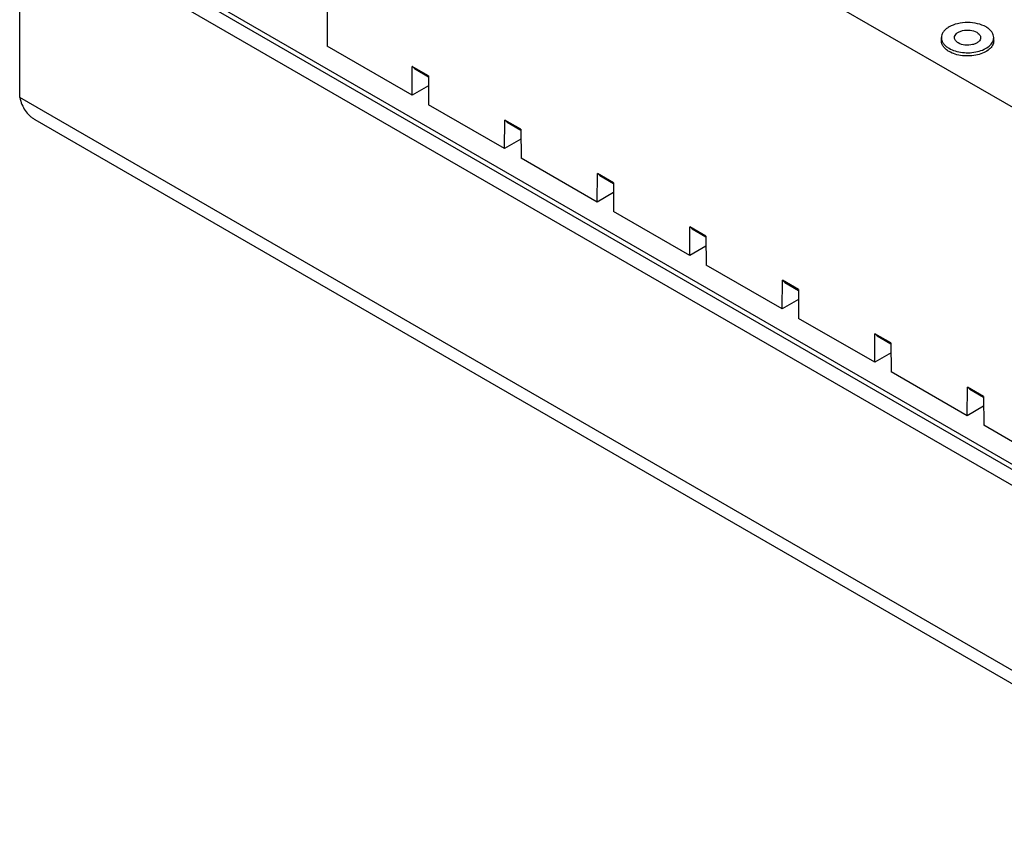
# Model space of a CAD drawing. Header units: inches. Extents: x 0 to 34, y 0 to 22.
# Tile 21 of 39: x 26 to 28.9, y 15.6 to 18.1. Entities that reach past the tile are written whole.
import ezdxf

# ---------------------------------------------------------------- set-up
doc = ezdxf.new("R2010")
doc.units = ezdxf.units.IN
doc.header["$LTSCALE"] = 1.87
doc.header["$MEASUREMENT"] = 0
doc.layers.get('0').update_dxf_attribs({"linetype": 'CONTINUOUS'})

msp = doc.modelspace()

# ---------------------------------------------------------------- linework, layer by layer
at = {"color": 7, "linetype": 'CONTINUOUS'}
for p, q in [((26.8984, 19.0121), (26.8984, 18.006)), ((29.1757, 17.6973), (26.8984, 19.0121)), ((25.9732, 18.4566), (29.7972, 16.2487)), ((29.7555, 16.288), (26.0432, 18.4315)), ((28.7463, 18.0221), (28.7463, 18.0318)), ((28.9038, 18.0221), (28.9038, 18.0318)), ((27.1538, 17.8586), (26.8984, 18.006)), ((27.1538, 17.8586), (27.1545, 17.9447)), ((27.1615, 17.9385), (27.1545, 17.9449)), ((27.2027, 17.9168), (27.1545, 17.9447)), ((27.1615, 17.9385), (27.2028, 17.9143)), ((27.2027, 17.9168), (27.2034, 17.8299)), ((27.203, 17.887), (27.1538, 17.8586)), ((27.4322, 17.6978), (27.2034, 17.8299)), ((27.4322, 17.6978), (27.4328, 17.7839)), ((27.4399, 17.7777), (27.4328, 17.7842)), ((27.4811, 17.7561), (27.4328, 17.7839)), ((27.4399, 17.7777), (27.4811, 17.7535)), ((27.4811, 17.7561), (27.4818, 17.6692)), ((27.4814, 17.7262), (27.4322, 17.6978)), ((27.7106, 17.5371), (27.4818, 17.6692)), ((27.7106, 17.5371), (27.7112, 17.6232)), ((27.7183, 17.617), (27.7112, 17.6234)), ((27.7595, 17.5953), (27.7112, 17.6232)), ((27.7183, 17.617), (27.7595, 17.5928)), ((27.7595, 17.5953), (27.7602, 17.5085)), ((27.7597, 17.5655), (27.7106, 17.5371)), ((27.989, 17.3763), (27.7602, 17.5085)), ((27.989, 17.3763), (27.9896, 17.4625)), ((27.9967, 17.4563), (27.9896, 17.4627)), ((28.0379, 17.4346), (27.9896, 17.4625)), ((27.9967, 17.4563), (28.0379, 17.432)), ((28.0379, 17.4346), (28.0386, 17.3477)), ((28.0381, 17.4047), (27.989, 17.3763)), ((28.2674, 17.2156), (28.0386, 17.3477)), ((28.2674, 17.2156), (28.268, 17.3017)), ((28.2751, 17.2955), (28.268, 17.302)), ((28.3163, 17.2739), (28.268, 17.3017)), ((28.2751, 17.2955), (28.3163, 17.2713)), ((28.3163, 17.2739), (28.3169, 17.187)), ((28.3165, 17.244), (28.2674, 17.2156)), ((28.5457, 17.0549), (28.3169, 17.187)), ((28.5457, 17.0549), (28.5464, 17.141)), ((28.5535, 17.1348), (28.5464, 17.1412)), ((28.5947, 17.1131), (28.5464, 17.141)), ((28.5535, 17.1348), (28.5947, 17.1106)), ((28.5947, 17.1131), (28.5953, 17.0262)), ((28.5949, 17.0833), (28.5457, 17.0549)), ((28.8241, 16.8941), (28.5953, 17.0262)), ((28.8241, 16.8941), (28.8248, 16.9803)), ((28.8319, 16.9741), (28.8248, 16.9805)), ((28.8731, 16.9524), (28.8248, 16.9803)), ((28.8319, 16.9741), (28.8731, 16.9498)), ((28.8731, 16.9524), (28.8737, 16.8655)), ((28.8733, 16.9225), (28.8241, 16.8941)), ((29.1025, 16.7334), (28.8737, 16.8655))]:
    msp.add_line(p, q, dxfattribs=at)
at = {"color": 3, "linetype": 'CONTINUOUS'}
for p, q in [((25.9732, 17.8516), (25.9732, 18.4566)), ((29.7138, 16.2487), (25.9732, 18.4085)), ((29.7138, 15.6919), (25.9732, 17.8516)), ((26.0185, 17.7856), (29.7173, 15.6499))]:
    msp.add_line(p, q, dxfattribs=at)
at = {"color": 7, "linetype": 'CONTINUOUS'}
for points, knots in [([(28.8807, 18.0639), (28.8728, 18.0685), (28.8544, 18.0751), (28.8251, 18.0783), (28.7957, 18.0751), (28.7773, 18.0685), (28.7694, 18.0639)], [0, 0, 0, 0, 0.237241, 0.5, 0.762759, 1, 1, 1, 1]), ([(28.7694, 18.0639), (28.7659, 18.0619), (28.7597, 18.0576), (28.7522, 18.0497), (28.7474, 18.041), (28.7463, 18.0348), (28.7463, 18.0318)], [0, 0, 0, 0, 0.289698, 0.549083, 0.782212, 1, 1, 1, 1]), ([(28.7857, 18.0318), (28.7857, 18.034), (28.7871, 18.0389), (28.7924, 18.045), (28.8003, 18.0498), (28.8138, 18.0544), (28.8322, 18.0553), (28.8468, 18.0513), (28.8529, 18.0478)], [0, 0, 0, 0, 0.087143, 0.186853, 0.304528, 0.438662, 0.730095, 1, 1, 1, 1]), ([(28.8529, 18.0478), (28.8561, 18.0459), (28.8605, 18.0425), (28.8639, 18.0364), (28.8644, 18.0333), (28.8644, 18.0318)], [0, 0, 0, 0, 0.547764, 0.781613, 1, 1, 1, 1]), ([(28.9038, 18.0318), (28.9038, 18.0348), (28.9027, 18.041), (28.8979, 18.0497), (28.8905, 18.0576), (28.8842, 18.0619), (28.8807, 18.0639)], [0, 0, 0, 0, 0.217788, 0.450924, 0.710313, 1, 1, 1, 1]), ([(28.7463, 18.0318), (28.7463, 18.0288), (28.7474, 18.0225), (28.7522, 18.0138), (28.7597, 18.0059), (28.7659, 18.0016), (28.7694, 17.9996)], [0, 0, 0, 0, 0.217788, 0.450917, 0.710302, 1, 1, 1, 1]), ([(28.7694, 17.99), (28.7659, 17.992), (28.7597, 17.9963), (28.7522, 18.0042), (28.7474, 18.0129), (28.7463, 18.0191), (28.7463, 18.0221)], [0, 0, 0, 0, 0.289697, 0.549083, 0.782214, 1, 1, 1, 1]), ([(28.7694, 17.9996), (28.7752, 17.9962), (28.7884, 17.9908), (28.8099, 17.9865), (28.8327, 17.9859), (28.8548, 17.989), (28.8745, 17.9956), (28.8903, 18.0052), (28.9011, 18.0174), (28.9038, 18.0272), (28.9038, 18.0318)], [0, 0, 0, 0, 0.128832, 0.27057, 0.417886, 0.562382, 0.696195, 0.813586, 0.913061, 1, 1, 1, 1]), ([(28.9038, 18.0221), (28.9038, 18.0176), (28.9011, 18.0077), (28.8903, 17.9956), (28.8745, 17.9859), (28.8548, 17.9793), (28.8327, 17.9762), (28.8099, 17.9768), (28.7884, 17.9812), (28.7752, 17.9866), (28.7694, 17.99)], [0, 0, 0, 0, 0.086935, 0.186407, 0.303795, 0.437604, 0.582101, 0.729422, 0.871167, 1, 1, 1, 1]), ([(28.7972, 18.0157), (28.794, 18.0176), (28.7896, 18.021), (28.7862, 18.0271), (28.7857, 18.0303), (28.7857, 18.0318)], [0, 0, 0, 0, 0.547764, 0.781613, 1, 1, 1, 1]), ([(28.8644, 18.0318), (28.8644, 18.0295), (28.8631, 18.0246), (28.8577, 18.0185), (28.8498, 18.0137), (28.8363, 18.0092), (28.8179, 18.0082), (28.8033, 18.0122), (28.7972, 18.0157)], [0, 0, 0, 0, 0.087143, 0.186853, 0.304528, 0.438662, 0.730095, 1, 1, 1, 1])]:
    msp.add_open_spline(points, degree=3, knots=knots, dxfattribs=at)
at = {"color": 3, "linetype": 'CONTINUOUS'}
msp.add_open_spline([(25.9732, 17.8516), (25.9749, 17.8445), (25.9792, 17.8308), (25.9892, 17.8123), (26.0001, 17.7993), (26.0102, 17.7908), (26.0157, 17.7872), (26.0185, 17.7856)], degree=3, knots=[0, 0, 0, 0, 0.266956, 0.52064, 0.763283, 0.882052, 1, 1, 1, 1], dxfattribs=at)

doc.saveas('drawing.dxf')
